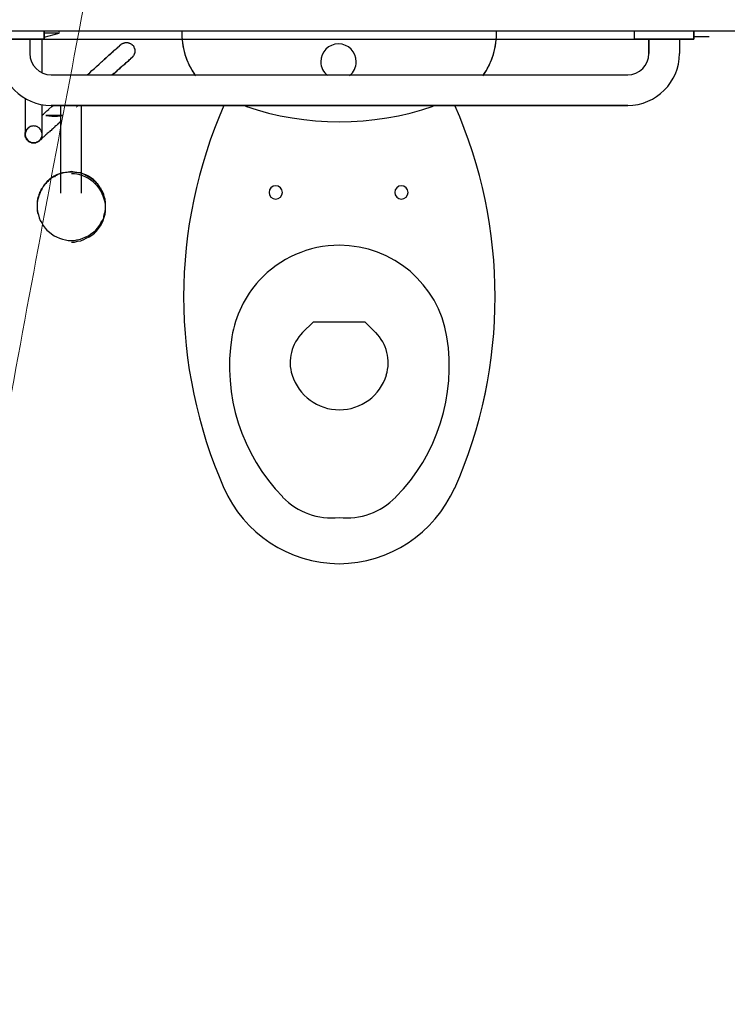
# Model space of a CAD drawing. Header units: millimetres. Extents: x 15 to 133, y 12 to 160.
# Tile 25 of 92: x 38.213 to 39.046, y 48.907 to 50.067. Entities that reach past the tile are written whole.
import ezdxf

# ---------------------------------------------------------------- set-up
doc = ezdxf.new("R2010")
doc.units = ezdxf.units.MM
doc.header["$MEASUREMENT"] = 0
doc.layers.add('Eletroduto - Marco Polo', color=6, linetype='Continuous', lineweight=9)
doc.layers.add('Layout - Marco Polo', color=252, linetype='Continuous', lineweight=25)
doc.layers.add('Parede - Marco Polo', color=7, linetype='Continuous')

msp = doc.modelspace()

# ---------------------------------------------------------------- linework, layer by layer
at = {"layer": 'Eletroduto - Marco Polo', "linetype": 'Continuous'}
msp.add_spline([(40.6051, 60.4037), (40.3302, 59.2604), (40.0734, 58.1819), (39.8341, 57.1663), (39.6119, 56.2116), (39.4061, 55.316), (39.2161, 54.4773), (39.0414, 53.6937), (38.8813, 52.9632), (38.7353, 52.2838), (38.6027, 51.6536), (38.4831, 51.0706), (38.3758, 50.5328), (38.2801, 50.0383), (38.1957, 49.5851), (38.1217, 49.1713), (38.0578, 48.7948), (38.0032, 48.4538), (37.9574, 48.1463), (37.9198, 47.8703), (37.8899, 47.6238), (37.8669, 47.4048), (37.8505, 47.2115), (37.8398, 47.0419), (37.8345, 46.8939), (37.8338, 46.7657), (37.8372, 46.6553), (37.8442, 46.5606), (37.8541, 46.4798), (37.8663, 46.4109), (37.8802, 46.3519)], degree=3, dxfattribs=at)
at = {"layer": 'Layout - Marco Polo'}
for p, q in [((38.1721, 50.0437), (39.0071, 50.0437)), ((38.2421, 50.0437), (38.1721, 50.0437)), ((38.2251, 50.0437), (38.2251, 50.0267)), ((38.2421, 50.0437), (38.2251, 50.0437)), ((38.2251, 50.0437), (38.2251, 50.0267)), ((38.2396, 50.0087), (38.2396, 50.0437)), ((38.2421, 50.0537), (38.2421, 50.0437)), ((38.2421, 50.0437), (38.2421, 50.0537)), ((38.2421, 50.0462), (38.2596, 50.0507)), ((38.2581, 50.0507), (38.2426, 50.0507)), ((38.2596, 50.0507), (38.2596, 50.0537)), ((38.9371, 50.0437), (38.9371, 50.0537)), ((38.9371, 50.0437), (38.9371, 50.0537)), ((38.9541, 50.0437), (38.9371, 50.0437)), ((39.0071, 50.0437), (38.9371, 50.0437)), ((38.9541, 50.0267), (38.9541, 50.0437)), ((38.9541, 50.0437), (38.9541, 50.0267)), ((38.9901, 50.0437), (38.9901, 50.0267)), ((39.0071, 50.0437), (38.9901, 50.0437)), ((38.9901, 50.0437), (38.9901, 50.0267)), ((39.0071, 50.0537), (39.0071, 50.0437)), ((39.0071, 50.0437), (39.0071, 50.0537)), ((39.0071, 50.0467), (39.0251, 50.0467)), ((38.2501, 50.0017), (38.9291, 50.0017)), ((38.2501, 50.0017), (38.9291, 50.0017)), ((38.3241, 50.0032), (38.3221, 50.0017)), ((38.2196, 49.9737), (38.2196, 49.9432)), ((38.2396, 49.9432), (38.2396, 49.9667)), ((38.9291, 49.9657), (38.2501, 49.9657)), ((38.2501, 49.9657), (38.9291, 49.9657)), ((38.2611, 49.9622), (38.2611, 49.8622)), ((38.2806, 49.9637), (38.2801, 49.9637)), ((38.2861, 49.8622), (38.2861, 49.9612)), ((38.2336, 49.8437), (38.2336, 49.8417)), ((38.3141, 49.8417), (38.3141, 49.8437)), ((38.5586, 49.7102), (38.5461, 49.6982)), ((38.6201, 49.7102), (38.5586, 49.7102)), ((38.6326, 49.6977), (38.6201, 49.7102))]:
    msp.add_line(p, q, dxfattribs=at)
for points in [[(38.3106, 50.0177), (38.3126, 50.0197), (38.3146, 50.0212), (38.3166, 50.0232), (38.3181, 50.0247), (38.3196, 50.0262), (38.3211, 50.0277), (38.3226, 50.0287), (38.3241, 50.0302), (38.3251, 50.0312), (38.3266, 50.0322), (38.3276, 50.0332), (38.3286, 50.0337), (38.3291, 50.0347), (38.3301, 50.0352), (38.3306, 50.0357), (38.3311, 50.0362), (38.3316, 50.0367), (38.3321, 50.0372), (38.3321, 50.0372), (38.3321, 50.0372), (38.3321, 50.0372)], [(38.3321, 50.0372), (38.3321, 50.0372), (38.3321, 50.0372), (38.3316, 50.0367), (38.3311, 50.0362), (38.3306, 50.0362), (38.3301, 50.0352), (38.3296, 50.0347), (38.3286, 50.0342), (38.3276, 50.0332), (38.3266, 50.0322), (38.3256, 50.0312), (38.3241, 50.0302), (38.3231, 50.0287), (38.3216, 50.0277), (38.3201, 50.0262), (38.3181, 50.0247), (38.3166, 50.0232), (38.3151, 50.0217), (38.3131, 50.0202), (38.3111, 50.0182), (38.3106, 50.0177)], [(38.3321, 50.0372), (38.3326, 50.0377), (38.3326, 50.0377), (38.3331, 50.0382), (38.3336, 50.0382), (38.3336, 50.0382), (38.3341, 50.0387), (38.3346, 50.0387), (38.3346, 50.0387), (38.3351, 50.0392), (38.3356, 50.0392), (38.3361, 50.0392), (38.3361, 50.0392), (38.3366, 50.0397), (38.3371, 50.0397), (38.3376, 50.0397), (38.3381, 50.0397), (38.3381, 50.0397), (38.3386, 50.0397), (38.3391, 50.0397), (38.3396, 50.0397), (38.3401, 50.0397), (38.3401, 50.0397), (38.3406, 50.0397), (38.3411, 50.0397), (38.3416, 50.0392), (38.3421, 50.0392), (38.3421, 50.0392), (38.3426, 50.0392), (38.3431, 50.0387), (38.3431, 50.0387), (38.3436, 50.0387), (38.3441, 50.0382), (38.3441, 50.0382), (38.3446, 50.0377), (38.3451, 50.0377), (38.3451, 50.0372), (38.3456, 50.0372), (38.3461, 50.0367), (38.3461, 50.0367), (38.3466, 50.0362), (38.3466, 50.0362), (38.3471, 50.0357), (38.3471, 50.0352), (38.3476, 50.0352), (38.3476, 50.0347), (38.3476, 50.0342), (38.3481, 50.0337), (38.3481, 50.0337), (38.3481, 50.0332), (38.3481, 50.0327), (38.3486, 50.0322), (38.3486, 50.0322), (38.3486, 50.0317), (38.3486, 50.0312), (38.3486, 50.0307), (38.3486, 50.0302), (38.3486, 50.0302), (38.3486, 50.0297), (38.3486, 50.0292), (38.3486, 50.0287), (38.3486, 50.0282), (38.3486, 50.0282), (38.3486, 50.0277), (38.3486, 50.0272), (38.3481, 50.0267), (38.3481, 50.0267), (38.3481, 50.0262), (38.3481, 50.0257), (38.3476, 50.0252), (38.3476, 50.0252), (38.3476, 50.0247), (38.3471, 50.0242), (38.3471, 50.0242), (38.3466, 50.0237), (38.3466, 50.0232), (38.3461, 50.0232), (38.3461, 50.0227), (38.3456, 50.0227), (38.3456, 50.0222)], [(38.3241, 50.0032), (38.3261, 50.0047), (38.3281, 50.0067), (38.3296, 50.0082), (38.3316, 50.0097), (38.3331, 50.0112), (38.3346, 50.0127), (38.3361, 50.0137), (38.3376, 50.0152), (38.3386, 50.0162), (38.3396, 50.0172), (38.3411, 50.0182), (38.3421, 50.0192), (38.3426, 50.0197), (38.3436, 50.0202), (38.3441, 50.0212), (38.3446, 50.0217), (38.3451, 50.0217), (38.3451, 50.0222), (38.3456, 50.0222), (38.3456, 50.0222), (38.3456, 50.0222)], [(38.3456, 50.0222), (38.3456, 50.0222), (38.3451, 50.0222), (38.3451, 50.0217), (38.3446, 50.0217), (38.3441, 50.0212), (38.3436, 50.0207), (38.3431, 50.0197), (38.3421, 50.0192), (38.3411, 50.0182), (38.3401, 50.0172), (38.3391, 50.0162), (38.3376, 50.0152), (38.3366, 50.0142), (38.3351, 50.0127), (38.3331, 50.0112), (38.3316, 50.0102), (38.3301, 50.0082), (38.3281, 50.0067), (38.3266, 50.0052), (38.3246, 50.0032)], [(38.2396, 50.0042), (38.2396, 50.0057), (38.2396, 50.0072), (38.2396, 50.0087)], [(38.2926, 50.0017), (38.2956, 50.0042), (38.2981, 50.0067), (38.3011, 50.0092), (38.3036, 50.0117), (38.3066, 50.0142), (38.3096, 50.0172), (38.3106, 50.0177)], [(38.2476, 49.9612), (38.2511, 49.9642), (38.2526, 49.9657)], [(38.2611, 49.9657), (38.2611, 49.9652), (38.2611, 49.9642), (38.2611, 49.9632), (38.2611, 49.9622), (38.2611, 49.9617)], [(38.2811, 49.9642), (38.2806, 49.9642), (38.2806, 49.9642)], [(38.2861, 49.9617), (38.2861, 49.9627), (38.2861, 49.9637), (38.2861, 49.9647), (38.2861, 49.9652)], [(38.2401, 49.9547), (38.2411, 49.9552), (38.2421, 49.9562), (38.2431, 49.9572), (38.2441, 49.9582), (38.2451, 49.9592), (38.2461, 49.9602), (38.2476, 49.9607), (38.2476, 49.9612)], [(38.2641, 49.9537), (38.2576, 49.9537), (38.2556, 49.9537), (38.2551, 49.9537), (38.2551, 49.9537), (38.2546, 49.9537), (38.2546, 49.9537), (38.2546, 49.9537), (38.2546, 49.9537), (38.2546, 49.9537), (38.2546, 49.9537), (38.2546, 49.9537), (38.2546, 49.9537), (38.2546, 49.9537), (38.2546, 49.9537), (38.2546, 49.9537), (38.2541, 49.9537), (38.2541, 49.9537), (38.2541, 49.9537), (38.2541, 49.9537), (38.2541, 49.9537), (38.2541, 49.9537), (38.2541, 49.9537), (38.2541, 49.9537), (38.2541, 49.9537), (38.2541, 49.9537), (38.2541, 49.9537), (38.2541, 49.9537), (38.2541, 49.9537), (38.2541, 49.9537), (38.2536, 49.9537), (38.2536, 49.9537), (38.2536, 49.9537), (38.2531, 49.9537), (38.2526, 49.9537), (38.2511, 49.9537), (38.2441, 49.9537), (38.2511, 49.9532), (38.2526, 49.9532), (38.2531, 49.9532), (38.2536, 49.9532), (38.2536, 49.9532), (38.2536, 49.9532), (38.2541, 49.9532), (38.2541, 49.9532), (38.2541, 49.9532), (38.2541, 49.9532), (38.2541, 49.9532), (38.2541, 49.9532), (38.2541, 49.9532), (38.2541, 49.9532), (38.2541, 49.9532), (38.2541, 49.9532), (38.2541, 49.9532), (38.2541, 49.9532), (38.2541, 49.9532), (38.2541, 49.9532), (38.2546, 49.9532), (38.2546, 49.9532), (38.2546, 49.9532), (38.2546, 49.9532), (38.2546, 49.9532), (38.2546, 49.9532), (38.2546, 49.9532), (38.2546, 49.9532), (38.2546, 49.9532), (38.2546, 49.9532), (38.2546, 49.9532), (38.2551, 49.9532), (38.2551, 49.9532), (38.2556, 49.9532), (38.2576, 49.9532), (38.2641, 49.9537)], [(38.2641, 49.9537), (38.2576, 49.9537), (38.2556, 49.9537), (38.2551, 49.9537), (38.2551, 49.9537), (38.2546, 49.9537), (38.2546, 49.9537), (38.2546, 49.9537), (38.2546, 49.9537), (38.2546, 49.9537), (38.2546, 49.9537), (38.2546, 49.9537), (38.2546, 49.9537), (38.2546, 49.9537), (38.2546, 49.9537), (38.2546, 49.9537), (38.2541, 49.9537), (38.2541, 49.9537), (38.2541, 49.9537), (38.2541, 49.9537), (38.2541, 49.9537), (38.2541, 49.9537), (38.2541, 49.9537), (38.2541, 49.9537), (38.2541, 49.9537), (38.2541, 49.9537), (38.2541, 49.9537), (38.2541, 49.9537), (38.2541, 49.9537), (38.2541, 49.9537), (38.2536, 49.9537), (38.2536, 49.9537), (38.2536, 49.9537), (38.2531, 49.9537), (38.2526, 49.9537), (38.2511, 49.9537), (38.2441, 49.9537), (38.2511, 49.9532), (38.2526, 49.9532), (38.2531, 49.9532), (38.2536, 49.9532), (38.2536, 49.9532), (38.2536, 49.9532), (38.2541, 49.9532), (38.2541, 49.9532), (38.2541, 49.9532), (38.2541, 49.9532), (38.2541, 49.9532), (38.2541, 49.9532), (38.2541, 49.9532), (38.2541, 49.9532), (38.2541, 49.9532), (38.2541, 49.9532), (38.2541, 49.9532), (38.2541, 49.9532), (38.2541, 49.9532), (38.2541, 49.9532), (38.2546, 49.9532), (38.2546, 49.9532), (38.2546, 49.9532), (38.2546, 49.9532), (38.2546, 49.9532), (38.2546, 49.9532), (38.2546, 49.9532), (38.2546, 49.9532), (38.2546, 49.9532), (38.2546, 49.9532), (38.2546, 49.9532), (38.2551, 49.9532), (38.2551, 49.9532), (38.2556, 49.9532), (38.2576, 49.9532), (38.2641, 49.9537)], [(38.2641, 49.9537), (38.2576, 49.9537), (38.2556, 49.9537), (38.2551, 49.9537), (38.2551, 49.9537), (38.2546, 49.9537), (38.2546, 49.9537), (38.2546, 49.9537), (38.2546, 49.9537), (38.2546, 49.9537), (38.2546, 49.9537), (38.2546, 49.9537), (38.2546, 49.9537), (38.2546, 49.9537), (38.2546, 49.9537), (38.2546, 49.9537), (38.2541, 49.9537), (38.2541, 49.9537), (38.2541, 49.9537), (38.2541, 49.9537), (38.2541, 49.9537), (38.2541, 49.9537), (38.2541, 49.9537), (38.2541, 49.9537), (38.2541, 49.9537), (38.2541, 49.9537), (38.2541, 49.9537), (38.2541, 49.9537), (38.2541, 49.9537), (38.2541, 49.9537), (38.2536, 49.9537), (38.2536, 49.9537), (38.2536, 49.9537), (38.2531, 49.9537), (38.2526, 49.9537), (38.2511, 49.9537), (38.2441, 49.9537), (38.2511, 49.9532), (38.2526, 49.9532), (38.2531, 49.9532), (38.2536, 49.9532), (38.2536, 49.9532), (38.2536, 49.9532), (38.2541, 49.9532), (38.2541, 49.9532), (38.2541, 49.9532), (38.2541, 49.9532), (38.2541, 49.9532), (38.2541, 49.9532), (38.2541, 49.9532), (38.2541, 49.9532), (38.2541, 49.9532), (38.2541, 49.9532), (38.2541, 49.9532), (38.2541, 49.9532), (38.2541, 49.9532), (38.2541, 49.9532), (38.2546, 49.9532), (38.2546, 49.9532), (38.2546, 49.9532), (38.2546, 49.9532), (38.2546, 49.9532), (38.2546, 49.9532), (38.2546, 49.9532), (38.2546, 49.9532), (38.2546, 49.9532), (38.2546, 49.9532), (38.2546, 49.9532), (38.2551, 49.9532), (38.2551, 49.9532), (38.2556, 49.9532), (38.2576, 49.9532), (38.2641, 49.9537)], [(38.2641, 49.9537), (38.2576, 49.9537), (38.2556, 49.9537), (38.2551, 49.9537), (38.2551, 49.9537), (38.2546, 49.9537), (38.2546, 49.9537), (38.2546, 49.9537), (38.2546, 49.9537), (38.2546, 49.9537), (38.2546, 49.9537), (38.2546, 49.9537), (38.2546, 49.9537), (38.2546, 49.9537), (38.2546, 49.9537), (38.2546, 49.9537), (38.2541, 49.9537), (38.2541, 49.9537), (38.2541, 49.9537), (38.2541, 49.9537), (38.2541, 49.9537), (38.2541, 49.9537), (38.2541, 49.9537), (38.2541, 49.9537), (38.2541, 49.9537), (38.2541, 49.9537), (38.2541, 49.9537), (38.2541, 49.9537), (38.2541, 49.9537), (38.2541, 49.9537), (38.2536, 49.9537), (38.2536, 49.9537), (38.2536, 49.9537), (38.2531, 49.9537), (38.2526, 49.9537), (38.2511, 49.9537), (38.2441, 49.9537), (38.2511, 49.9532), (38.2526, 49.9532), (38.2531, 49.9532), (38.2536, 49.9532), (38.2536, 49.9532), (38.2536, 49.9532), (38.2541, 49.9532), (38.2541, 49.9532), (38.2541, 49.9532), (38.2541, 49.9532), (38.2541, 49.9532), (38.2541, 49.9532), (38.2541, 49.9532), (38.2541, 49.9532), (38.2541, 49.9532), (38.2541, 49.9532), (38.2541, 49.9532), (38.2541, 49.9532), (38.2541, 49.9532), (38.2541, 49.9532), (38.2546, 49.9532), (38.2546, 49.9532), (38.2546, 49.9532), (38.2546, 49.9532), (38.2546, 49.9532), (38.2546, 49.9532), (38.2546, 49.9532), (38.2546, 49.9532), (38.2546, 49.9532), (38.2546, 49.9532), (38.2546, 49.9532), (38.2551, 49.9532), (38.2551, 49.9532), (38.2556, 49.9532), (38.2576, 49.9532), (38.2641, 49.9537)], [(38.2641, 49.9537), (38.2576, 49.9537), (38.2556, 49.9537), (38.2551, 49.9537), (38.2551, 49.9537), (38.2546, 49.9537), (38.2546, 49.9537), (38.2546, 49.9537), (38.2546, 49.9537), (38.2546, 49.9537), (38.2546, 49.9537), (38.2546, 49.9537), (38.2546, 49.9537), (38.2546, 49.9537), (38.2546, 49.9537), (38.2546, 49.9537), (38.2541, 49.9537), (38.2541, 49.9537), (38.2541, 49.9537), (38.2541, 49.9537), (38.2541, 49.9537), (38.2541, 49.9537), (38.2541, 49.9537), (38.2541, 49.9537), (38.2541, 49.9537), (38.2541, 49.9537), (38.2541, 49.9537), (38.2541, 49.9537), (38.2541, 49.9537), (38.2541, 49.9537), (38.2536, 49.9537), (38.2536, 49.9537), (38.2536, 49.9537), (38.2531, 49.9537), (38.2526, 49.9537), (38.2511, 49.9537), (38.2441, 49.9537), (38.2511, 49.9532), (38.2526, 49.9532), (38.2531, 49.9532), (38.2536, 49.9532), (38.2536, 49.9532), (38.2536, 49.9532), (38.2541, 49.9532), (38.2541, 49.9532), (38.2541, 49.9532), (38.2541, 49.9532), (38.2541, 49.9532), (38.2541, 49.9532), (38.2541, 49.9532), (38.2541, 49.9532), (38.2541, 49.9532), (38.2541, 49.9532), (38.2541, 49.9532), (38.2541, 49.9532), (38.2541, 49.9532), (38.2541, 49.9532), (38.2546, 49.9532), (38.2546, 49.9532), (38.2546, 49.9532), (38.2546, 49.9532), (38.2546, 49.9532), (38.2546, 49.9532), (38.2546, 49.9532), (38.2546, 49.9532), (38.2546, 49.9532), (38.2546, 49.9532), (38.2546, 49.9532), (38.2551, 49.9532), (38.2551, 49.9532), (38.2556, 49.9532), (38.2576, 49.9532), (38.2641, 49.9537)], [(38.2641, 49.9537), (38.2576, 49.9537), (38.2556, 49.9537), (38.2551, 49.9537), (38.2551, 49.9537), (38.2546, 49.9537), (38.2546, 49.9537), (38.2546, 49.9537), (38.2546, 49.9537), (38.2546, 49.9537), (38.2546, 49.9537), (38.2546, 49.9537), (38.2546, 49.9537), (38.2546, 49.9537), (38.2546, 49.9537), (38.2546, 49.9537), (38.2541, 49.9537), (38.2541, 49.9537), (38.2541, 49.9537), (38.2541, 49.9537), (38.2541, 49.9537), (38.2541, 49.9537), (38.2541, 49.9537), (38.2541, 49.9537), (38.2541, 49.9537), (38.2541, 49.9537), (38.2541, 49.9537), (38.2541, 49.9537), (38.2541, 49.9537), (38.2541, 49.9537), (38.2536, 49.9537), (38.2536, 49.9537), (38.2536, 49.9537), (38.2531, 49.9537), (38.2526, 49.9537), (38.2511, 49.9537), (38.2441, 49.9537), (38.2511, 49.9532), (38.2526, 49.9532), (38.2531, 49.9532), (38.2536, 49.9532), (38.2536, 49.9532), (38.2536, 49.9532), (38.2541, 49.9532), (38.2541, 49.9532), (38.2541, 49.9532), (38.2541, 49.9532), (38.2541, 49.9532), (38.2541, 49.9532), (38.2541, 49.9532), (38.2541, 49.9532), (38.2541, 49.9532), (38.2541, 49.9532), (38.2541, 49.9532), (38.2541, 49.9532), (38.2541, 49.9532), (38.2541, 49.9532), (38.2546, 49.9532), (38.2546, 49.9532), (38.2546, 49.9532), (38.2546, 49.9532), (38.2546, 49.9532), (38.2546, 49.9532), (38.2546, 49.9532), (38.2546, 49.9532), (38.2546, 49.9532), (38.2546, 49.9532), (38.2546, 49.9532), (38.2551, 49.9532), (38.2551, 49.9532), (38.2556, 49.9532), (38.2576, 49.9532), (38.2641, 49.9537)], [(38.2641, 49.9537), (38.2576, 49.9537), (38.2556, 49.9537), (38.2551, 49.9537), (38.2551, 49.9537), (38.2546, 49.9537), (38.2546, 49.9537), (38.2546, 49.9537), (38.2546, 49.9537), (38.2546, 49.9537), (38.2546, 49.9537), (38.2546, 49.9537), (38.2546, 49.9537), (38.2546, 49.9537), (38.2546, 49.9537), (38.2546, 49.9537), (38.2541, 49.9537), (38.2541, 49.9537), (38.2541, 49.9537), (38.2541, 49.9537), (38.2541, 49.9537), (38.2541, 49.9537), (38.2541, 49.9537), (38.2541, 49.9537), (38.2541, 49.9537), (38.2541, 49.9537), (38.2541, 49.9537), (38.2541, 49.9537), (38.2541, 49.9537), (38.2541, 49.9537), (38.2536, 49.9537), (38.2536, 49.9537), (38.2536, 49.9537), (38.2531, 49.9537), (38.2526, 49.9537), (38.2511, 49.9537), (38.2441, 49.9537), (38.2511, 49.9532), (38.2526, 49.9532), (38.2531, 49.9532), (38.2536, 49.9532), (38.2536, 49.9532), (38.2536, 49.9532), (38.2541, 49.9532), (38.2541, 49.9532), (38.2541, 49.9532), (38.2541, 49.9532), (38.2541, 49.9532), (38.2541, 49.9532), (38.2541, 49.9532), (38.2541, 49.9532), (38.2541, 49.9532), (38.2541, 49.9532), (38.2541, 49.9532), (38.2541, 49.9532), (38.2541, 49.9532), (38.2541, 49.9532), (38.2546, 49.9532), (38.2546, 49.9532), (38.2546, 49.9532), (38.2546, 49.9532), (38.2546, 49.9532), (38.2546, 49.9532), (38.2546, 49.9532), (38.2546, 49.9532), (38.2546, 49.9532), (38.2546, 49.9532), (38.2546, 49.9532), (38.2551, 49.9532), (38.2551, 49.9532), (38.2556, 49.9532), (38.2576, 49.9532), (38.2641, 49.9537)], [(38.2196, 49.9432), (38.2196, 49.9422), (38.2196, 49.9407), (38.2196, 49.9397), (38.2196, 49.9387), (38.2196, 49.9377), (38.2196, 49.9372), (38.2196, 49.9362), (38.2196, 49.9352), (38.2196, 49.9347), (38.2196, 49.9342), (38.2196, 49.9337), (38.2196, 49.9332), (38.2196, 49.9327), (38.2196, 49.9322), (38.2196, 49.9317), (38.2196, 49.9317), (38.2196, 49.9317), (38.2196, 49.9317)], [(38.2396, 49.9317), (38.2396, 49.9322), (38.2396, 49.9332), (38.2391, 49.9342), (38.2391, 49.9347), (38.2386, 49.9357), (38.2381, 49.9367), (38.2376, 49.9372), (38.2371, 49.9377), (38.2366, 49.9387), (38.2361, 49.9392), (38.2351, 49.9397), (38.2346, 49.9402), (38.2336, 49.9407), (38.2331, 49.9407), (38.2321, 49.9412), (38.2311, 49.9412), (38.2306, 49.9412), (38.2296, 49.9417), (38.2286, 49.9412), (38.2281, 49.9412), (38.2271, 49.9412), (38.2261, 49.9407), (38.2251, 49.9407), (38.2246, 49.9402), (38.2236, 49.9397), (38.2231, 49.9392), (38.2226, 49.9387), (38.2221, 49.9377), (38.2216, 49.9372), (38.2211, 49.9367), (38.2206, 49.9357), (38.2201, 49.9347), (38.2201, 49.9342), (38.2196, 49.9332), (38.2196, 49.9322), (38.2196, 49.9317), (38.2196, 49.9307), (38.2196, 49.9297), (38.2201, 49.9287), (38.2201, 49.9282), (38.2206, 49.9272), (38.2211, 49.9267), (38.2216, 49.9257), (38.2221, 49.9252), (38.2226, 49.9242), (38.2231, 49.9237), (38.2236, 49.9232), (38.2246, 49.9227), (38.2251, 49.9222), (38.2261, 49.9222), (38.2271, 49.9217), (38.2281, 49.9217), (38.2286, 49.9217), (38.2296, 49.9217), (38.2306, 49.9217), (38.2311, 49.9217), (38.2321, 49.9217), (38.2331, 49.9222), (38.2336, 49.9222), (38.2346, 49.9227), (38.2351, 49.9232), (38.2361, 49.9237), (38.2366, 49.9242), (38.2371, 49.9252), (38.2376, 49.9257), (38.2381, 49.9267), (38.2386, 49.9272), (38.2391, 49.9282), (38.2391, 49.9287), (38.2396, 49.9297), (38.2396, 49.9307), (38.2396, 49.9317)], [(38.2396, 49.9317), (38.2396, 49.9322), (38.2396, 49.9332), (38.2391, 49.9342), (38.2391, 49.9347), (38.2386, 49.9357), (38.2381, 49.9367), (38.2376, 49.9372), (38.2371, 49.9377), (38.2366, 49.9387), (38.2361, 49.9392), (38.2351, 49.9397), (38.2346, 49.9402), (38.2336, 49.9407), (38.2331, 49.9407), (38.2321, 49.9412), (38.2311, 49.9412), (38.2306, 49.9412), (38.2296, 49.9417), (38.2286, 49.9412), (38.2281, 49.9412), (38.2271, 49.9412), (38.2261, 49.9407), (38.2251, 49.9407), (38.2246, 49.9402), (38.2236, 49.9397), (38.2231, 49.9392), (38.2226, 49.9387), (38.2221, 49.9377), (38.2216, 49.9372), (38.2211, 49.9367), (38.2206, 49.9357), (38.2201, 49.9347), (38.2201, 49.9342), (38.2196, 49.9332), (38.2196, 49.9322), (38.2196, 49.9317), (38.2196, 49.9307), (38.2196, 49.9297), (38.2201, 49.9287), (38.2201, 49.9282), (38.2206, 49.9272), (38.2211, 49.9267), (38.2216, 49.9257), (38.2221, 49.9252), (38.2226, 49.9242), (38.2231, 49.9237), (38.2236, 49.9232), (38.2246, 49.9227), (38.2251, 49.9222), (38.2261, 49.9222), (38.2271, 49.9217), (38.2281, 49.9217), (38.2286, 49.9217), (38.2296, 49.9217), (38.2306, 49.9217), (38.2311, 49.9217), (38.2321, 49.9217), (38.2331, 49.9222), (38.2336, 49.9222), (38.2346, 49.9227), (38.2351, 49.9232), (38.2361, 49.9237), (38.2366, 49.9242), (38.2371, 49.9252), (38.2376, 49.9257), (38.2381, 49.9267), (38.2386, 49.9272), (38.2391, 49.9282), (38.2391, 49.9287), (38.2396, 49.9297), (38.2396, 49.9307), (38.2396, 49.9317)], [(38.2396, 49.9317), (38.2396, 49.9322), (38.2396, 49.9332), (38.2391, 49.9342), (38.2391, 49.9347), (38.2386, 49.9357), (38.2381, 49.9367), (38.2376, 49.9372), (38.2371, 49.9377), (38.2366, 49.9387), (38.2361, 49.9392), (38.2351, 49.9397), (38.2346, 49.9402), (38.2336, 49.9407), (38.2331, 49.9407), (38.2321, 49.9412), (38.2311, 49.9412), (38.2306, 49.9412), (38.2296, 49.9417), (38.2286, 49.9412), (38.2281, 49.9412), (38.2271, 49.9412), (38.2261, 49.9407), (38.2251, 49.9407), (38.2246, 49.9402), (38.2236, 49.9397), (38.2231, 49.9392), (38.2226, 49.9387), (38.2221, 49.9377), (38.2216, 49.9372), (38.2211, 49.9367), (38.2206, 49.9357), (38.2201, 49.9347), (38.2201, 49.9342), (38.2196, 49.9332), (38.2196, 49.9322), (38.2196, 49.9317), (38.2196, 49.9307), (38.2196, 49.9297), (38.2201, 49.9287), (38.2201, 49.9282), (38.2206, 49.9272), (38.2211, 49.9267), (38.2216, 49.9257), (38.2221, 49.9252), (38.2226, 49.9242), (38.2231, 49.9237), (38.2236, 49.9232), (38.2246, 49.9227), (38.2251, 49.9222), (38.2261, 49.9222), (38.2271, 49.9217), (38.2281, 49.9217), (38.2286, 49.9217), (38.2296, 49.9217), (38.2306, 49.9217), (38.2311, 49.9217), (38.2321, 49.9217), (38.2331, 49.9222), (38.2336, 49.9222), (38.2346, 49.9227), (38.2351, 49.9232), (38.2361, 49.9237), (38.2366, 49.9242), (38.2371, 49.9252), (38.2376, 49.9257), (38.2381, 49.9267), (38.2386, 49.9272), (38.2391, 49.9282), (38.2391, 49.9287), (38.2396, 49.9297), (38.2396, 49.9307), (38.2396, 49.9317)], [(38.2396, 49.9317), (38.2396, 49.9322), (38.2396, 49.9332), (38.2391, 49.9342), (38.2391, 49.9347), (38.2386, 49.9357), (38.2381, 49.9367), (38.2376, 49.9372), (38.2371, 49.9377), (38.2366, 49.9387), (38.2361, 49.9392), (38.2351, 49.9397), (38.2346, 49.9402), (38.2336, 49.9407), (38.2331, 49.9407), (38.2321, 49.9412), (38.2311, 49.9412), (38.2306, 49.9412), (38.2296, 49.9417), (38.2286, 49.9412), (38.2281, 49.9412), (38.2271, 49.9412), (38.2261, 49.9407), (38.2251, 49.9407), (38.2246, 49.9402), (38.2236, 49.9397), (38.2231, 49.9392), (38.2226, 49.9387), (38.2221, 49.9377), (38.2216, 49.9372), (38.2211, 49.9367), (38.2206, 49.9357), (38.2201, 49.9347), (38.2201, 49.9342), (38.2196, 49.9332), (38.2196, 49.9322), (38.2196, 49.9317), (38.2196, 49.9307), (38.2196, 49.9297), (38.2201, 49.9287), (38.2201, 49.9282), (38.2206, 49.9272), (38.2211, 49.9267), (38.2216, 49.9257), (38.2221, 49.9252), (38.2226, 49.9242), (38.2231, 49.9237), (38.2236, 49.9232), (38.2246, 49.9227), (38.2251, 49.9222), (38.2261, 49.9222), (38.2271, 49.9217), (38.2281, 49.9217), (38.2286, 49.9217), (38.2296, 49.9217), (38.2306, 49.9217), (38.2311, 49.9217), (38.2321, 49.9217), (38.2331, 49.9222), (38.2336, 49.9222), (38.2346, 49.9227), (38.2351, 49.9232), (38.2361, 49.9237), (38.2366, 49.9242), (38.2371, 49.9252), (38.2376, 49.9257), (38.2381, 49.9267), (38.2386, 49.9272), (38.2391, 49.9282), (38.2391, 49.9287), (38.2396, 49.9297), (38.2396, 49.9307), (38.2396, 49.9317)], [(38.2396, 49.9317), (38.2396, 49.9322), (38.2396, 49.9332), (38.2391, 49.9342), (38.2391, 49.9347), (38.2386, 49.9357), (38.2381, 49.9367), (38.2376, 49.9372), (38.2371, 49.9377), (38.2366, 49.9387), (38.2361, 49.9392), (38.2351, 49.9397), (38.2346, 49.9402), (38.2336, 49.9407), (38.2331, 49.9407), (38.2321, 49.9412), (38.2311, 49.9412), (38.2306, 49.9412), (38.2296, 49.9417), (38.2286, 49.9412), (38.2281, 49.9412), (38.2271, 49.9412), (38.2261, 49.9407), (38.2251, 49.9407), (38.2246, 49.9402), (38.2236, 49.9397), (38.2231, 49.9392), (38.2226, 49.9387), (38.2221, 49.9377), (38.2216, 49.9372), (38.2211, 49.9367), (38.2206, 49.9357), (38.2201, 49.9347), (38.2201, 49.9342), (38.2196, 49.9332), (38.2196, 49.9322), (38.2196, 49.9317), (38.2196, 49.9307), (38.2196, 49.9297), (38.2201, 49.9287), (38.2201, 49.9282), (38.2206, 49.9272), (38.2211, 49.9267), (38.2216, 49.9257), (38.2221, 49.9252), (38.2226, 49.9242), (38.2231, 49.9237), (38.2236, 49.9232), (38.2246, 49.9227), (38.2251, 49.9222), (38.2261, 49.9222), (38.2271, 49.9217), (38.2281, 49.9217), (38.2286, 49.9217), (38.2296, 49.9217), (38.2306, 49.9217), (38.2311, 49.9217), (38.2321, 49.9217), (38.2331, 49.9222), (38.2336, 49.9222), (38.2346, 49.9227), (38.2351, 49.9232), (38.2361, 49.9237), (38.2366, 49.9242), (38.2371, 49.9252), (38.2376, 49.9257), (38.2381, 49.9267), (38.2386, 49.9272), (38.2391, 49.9282), (38.2391, 49.9287), (38.2396, 49.9297), (38.2396, 49.9307), (38.2396, 49.9317)], [(38.2396, 49.9317), (38.2396, 49.9322), (38.2396, 49.9332), (38.2391, 49.9342), (38.2391, 49.9347), (38.2386, 49.9357), (38.2381, 49.9367), (38.2376, 49.9372), (38.2371, 49.9377), (38.2366, 49.9387), (38.2361, 49.9392), (38.2351, 49.9397), (38.2346, 49.9402), (38.2336, 49.9407), (38.2331, 49.9407), (38.2321, 49.9412), (38.2311, 49.9412), (38.2306, 49.9412), (38.2296, 49.9417), (38.2286, 49.9412), (38.2281, 49.9412), (38.2271, 49.9412), (38.2261, 49.9407), (38.2251, 49.9407), (38.2246, 49.9402), (38.2236, 49.9397), (38.2231, 49.9392), (38.2226, 49.9387), (38.2221, 49.9377), (38.2216, 49.9372), (38.2211, 49.9367), (38.2206, 49.9357), (38.2201, 49.9347), (38.2201, 49.9342), (38.2196, 49.9332), (38.2196, 49.9322), (38.2196, 49.9317), (38.2196, 49.9307), (38.2196, 49.9297), (38.2201, 49.9287), (38.2201, 49.9282), (38.2206, 49.9272), (38.2211, 49.9267), (38.2216, 49.9257), (38.2221, 49.9252), (38.2226, 49.9242), (38.2231, 49.9237), (38.2236, 49.9232), (38.2246, 49.9227), (38.2251, 49.9222), (38.2261, 49.9222), (38.2271, 49.9217), (38.2281, 49.9217), (38.2286, 49.9217), (38.2296, 49.9217), (38.2306, 49.9217), (38.2311, 49.9217), (38.2321, 49.9217), (38.2331, 49.9222), (38.2336, 49.9222), (38.2346, 49.9227), (38.2351, 49.9232), (38.2361, 49.9237), (38.2366, 49.9242), (38.2371, 49.9252), (38.2376, 49.9257), (38.2381, 49.9267), (38.2386, 49.9272), (38.2391, 49.9282), (38.2391, 49.9287), (38.2396, 49.9297), (38.2396, 49.9307), (38.2396, 49.9317)], [(38.2396, 49.9317), (38.2396, 49.9322), (38.2396, 49.9332), (38.2391, 49.9342), (38.2391, 49.9347), (38.2386, 49.9357), (38.2381, 49.9367), (38.2376, 49.9372), (38.2371, 49.9377), (38.2366, 49.9387), (38.2361, 49.9392), (38.2351, 49.9397), (38.2346, 49.9402), (38.2336, 49.9407), (38.2331, 49.9407), (38.2321, 49.9412), (38.2311, 49.9412), (38.2306, 49.9412), (38.2296, 49.9417), (38.2286, 49.9412), (38.2281, 49.9412), (38.2271, 49.9412), (38.2261, 49.9407), (38.2251, 49.9407), (38.2246, 49.9402), (38.2236, 49.9397), (38.2231, 49.9392), (38.2226, 49.9387), (38.2221, 49.9377), (38.2216, 49.9372), (38.2211, 49.9367), (38.2206, 49.9357), (38.2201, 49.9347), (38.2201, 49.9342), (38.2196, 49.9332), (38.2196, 49.9322), (38.2196, 49.9317), (38.2196, 49.9307), (38.2196, 49.9297), (38.2201, 49.9287), (38.2201, 49.9282), (38.2206, 49.9272), (38.2211, 49.9267), (38.2216, 49.9257), (38.2221, 49.9252), (38.2226, 49.9242), (38.2231, 49.9237), (38.2236, 49.9232), (38.2246, 49.9227), (38.2251, 49.9222), (38.2261, 49.9222), (38.2271, 49.9217), (38.2281, 49.9217), (38.2286, 49.9217), (38.2296, 49.9217), (38.2306, 49.9217), (38.2311, 49.9217), (38.2321, 49.9217), (38.2331, 49.9222), (38.2336, 49.9222), (38.2346, 49.9227), (38.2351, 49.9232), (38.2361, 49.9237), (38.2366, 49.9242), (38.2371, 49.9252), (38.2376, 49.9257), (38.2381, 49.9267), (38.2386, 49.9272), (38.2391, 49.9282), (38.2391, 49.9287), (38.2396, 49.9297), (38.2396, 49.9307), (38.2396, 49.9317)], [(38.2396, 49.9317), (38.2396, 49.9322), (38.2396, 49.9332), (38.2391, 49.9342), (38.2391, 49.9347), (38.2386, 49.9357), (38.2381, 49.9367), (38.2376, 49.9372), (38.2371, 49.9377), (38.2366, 49.9387), (38.2361, 49.9392), (38.2351, 49.9397), (38.2346, 49.9402), (38.2336, 49.9407), (38.2331, 49.9407), (38.2321, 49.9412), (38.2311, 49.9412), (38.2306, 49.9412), (38.2296, 49.9417), (38.2286, 49.9412), (38.2281, 49.9412), (38.2271, 49.9412), (38.2261, 49.9407), (38.2251, 49.9407), (38.2246, 49.9402), (38.2236, 49.9397), (38.2231, 49.9392), (38.2226, 49.9387), (38.2221, 49.9377), (38.2216, 49.9372), (38.2211, 49.9367), (38.2206, 49.9357), (38.2201, 49.9347), (38.2201, 49.9342), (38.2196, 49.9332), (38.2196, 49.9322), (38.2196, 49.9317), (38.2196, 49.9307), (38.2196, 49.9297), (38.2201, 49.9287), (38.2201, 49.9282), (38.2206, 49.9272), (38.2211, 49.9267), (38.2216, 49.9257), (38.2221, 49.9252), (38.2226, 49.9242), (38.2231, 49.9237), (38.2236, 49.9232), (38.2246, 49.9227), (38.2251, 49.9222), (38.2261, 49.9222), (38.2271, 49.9217), (38.2281, 49.9217), (38.2286, 49.9217), (38.2296, 49.9217), (38.2306, 49.9217), (38.2311, 49.9217), (38.2321, 49.9217), (38.2331, 49.9222), (38.2336, 49.9222), (38.2346, 49.9227), (38.2351, 49.9232), (38.2361, 49.9237), (38.2366, 49.9242), (38.2371, 49.9252), (38.2376, 49.9257), (38.2381, 49.9267), (38.2386, 49.9272), (38.2391, 49.9282), (38.2391, 49.9287), (38.2396, 49.9297), (38.2396, 49.9307), (38.2396, 49.9317)], [(38.2361, 49.9242), (38.2361, 49.9237), (38.2356, 49.9237), (38.2351, 49.9232), (38.2351, 49.9232), (38.2346, 49.9227), (38.2341, 49.9227), (38.2341, 49.9222), (38.2336, 49.9222), (38.2331, 49.9222), (38.2331, 49.9222), (38.2326, 49.9217), (38.2321, 49.9217), (38.2316, 49.9217), (38.2311, 49.9217), (38.2311, 49.9217), (38.2306, 49.9217), (38.2301, 49.9217), (38.2296, 49.9217), (38.2291, 49.9217), (38.2291, 49.9217), (38.2286, 49.9217), (38.2281, 49.9217), (38.2276, 49.9217), (38.2276, 49.9217), (38.2271, 49.9217), (38.2266, 49.9217), (38.2261, 49.9222), (38.2256, 49.9222), (38.2256, 49.9222), (38.2251, 49.9227), (38.2246, 49.9227), (38.2246, 49.9227), (38.2241, 49.9232), (38.2236, 49.9232), (38.2236, 49.9237), (38.2231, 49.9237), (38.2231, 49.9242), (38.2226, 49.9242), (38.2221, 49.9247), (38.2221, 49.9252), (38.2216, 49.9252), (38.2216, 49.9257), (38.2211, 49.9257), (38.2211, 49.9262), (38.2211, 49.9267), (38.2206, 49.9267), (38.2206, 49.9272), (38.2201, 49.9277), (38.2201, 49.9282), (38.2201, 49.9287), (38.2201, 49.9287), (38.2196, 49.9292), (38.2196, 49.9297), (38.2196, 49.9302), (38.2196, 49.9302), (38.2196, 49.9307), (38.2196, 49.9312), (38.2196, 49.9317), (38.2196, 49.9322), (38.2196, 49.9322), (38.2196, 49.9327), (38.2196, 49.9332), (38.2196, 49.9337), (38.2201, 49.9342), (38.2201, 49.9342), (38.2201, 49.9347), (38.2201, 49.9352), (38.2206, 49.9357), (38.2206, 49.9357), (38.2206, 49.9362), (38.2211, 49.9367), (38.2211, 49.9367), (38.2216, 49.9372), (38.2216, 49.9377), (38.2221, 49.9377), (38.2221, 49.9382), (38.2226, 49.9382), (38.2226, 49.9387), (38.2231, 49.9387)], [(38.2231, 49.9387), (38.2231, 49.9387), (38.2231, 49.9392), (38.2231, 49.9392), (38.2231, 49.9392), (38.2236, 49.9392), (38.2236, 49.9397), (38.2241, 49.9397), (38.2241, 49.9402)], [(38.2611, 49.9462), (38.2596, 49.9452), (38.2591, 49.9442), (38.2576, 49.9432), (38.2566, 49.9422), (38.2556, 49.9417), (38.2546, 49.9407), (38.2541, 49.9397), (38.2531, 49.9387), (38.2521, 49.9382), (38.2511, 49.9372), (38.2501, 49.9362), (38.2491, 49.9357), (38.2481, 49.9347), (38.2476, 49.9342), (38.2466, 49.9332), (38.2456, 49.9327), (38.2451, 49.9317), (38.2441, 49.9312), (38.2436, 49.9307), (38.2426, 49.9297), (38.2421, 49.9292), (38.2416, 49.9287), (38.2411, 49.9282), (38.2401, 49.9277), (38.2396, 49.9272), (38.2391, 49.9267), (38.2391, 49.9262), (38.2386, 49.9257), (38.2381, 49.9257), (38.2376, 49.9252), (38.2376, 49.9247), (38.2371, 49.9247), (38.2371, 49.9247), (38.2366, 49.9242), (38.2366, 49.9242), (38.2366, 49.9242), (38.2361, 49.9242), (38.2361, 49.9242)], [(38.2396, 49.9317), (38.2396, 49.9317), (38.2396, 49.9317), (38.2396, 49.9317), (38.2396, 49.9322), (38.2396, 49.9327), (38.2396, 49.9332), (38.2396, 49.9337), (38.2396, 49.9342), (38.2396, 49.9347), (38.2396, 49.9352), (38.2396, 49.9362), (38.2396, 49.9372), (38.2396, 49.9377), (38.2396, 49.9387), (38.2396, 49.9397), (38.2396, 49.9407), (38.2396, 49.9422), (38.2396, 49.9432), (38.2396, 49.9432)], [(38.3141, 49.8472), (38.3141, 49.8507), (38.3136, 49.8542), (38.3126, 49.8577), (38.3121, 49.8612), (38.3106, 49.8642), (38.3086, 49.8672), (38.3071, 49.8702), (38.3046, 49.8732), (38.3026, 49.8757), (38.3001, 49.8782), (38.2971, 49.8802), (38.2941, 49.8822), (38.2911, 49.8837), (38.2876, 49.8852), (38.2846, 49.8862), (38.2806, 49.8867), (38.2776, 49.8872), (38.2741, 49.8877), (38.2701, 49.8872), (38.2671, 49.8867), (38.2636, 49.8862), (38.2601, 49.8852), (38.2566, 49.8837), (38.2536, 49.8822), (38.2506, 49.8802), (38.2481, 49.8782), (38.2451, 49.8757), (38.2431, 49.8732), (38.2406, 49.8702), (38.2391, 49.8672), (38.2371, 49.8642), (38.2361, 49.8612), (38.2351, 49.8577), (38.2341, 49.8542), (38.2336, 49.8507), (38.2336, 49.8472), (38.2336, 49.8437), (38.2341, 49.8402), (38.2351, 49.8367), (38.2361, 49.8332), (38.2371, 49.8302), (38.2391, 49.8272), (38.2406, 49.8242), (38.2431, 49.8212), (38.2451, 49.8187), (38.2481, 49.8162), (38.2506, 49.8142), (38.2536, 49.8122), (38.2566, 49.8107), (38.2601, 49.8092), (38.2636, 49.8082), (38.2671, 49.8072), (38.2701, 49.8067), (38.2741, 49.8067), (38.2776, 49.8067), (38.2806, 49.8072), (38.2846, 49.8082), (38.2876, 49.8092), (38.2911, 49.8107), (38.2941, 49.8122), (38.2971, 49.8142), (38.3001, 49.8162), (38.3026, 49.8187), (38.3046, 49.8212), (38.3071, 49.8242), (38.3086, 49.8272), (38.3106, 49.8302), (38.3121, 49.8332), (38.3126, 49.8367), (38.3136, 49.8402), (38.3141, 49.8437), (38.3141, 49.8472)], [(38.3141, 49.8472), (38.3141, 49.8507), (38.3136, 49.8542), (38.3126, 49.8577), (38.3121, 49.8612), (38.3106, 49.8642), (38.3086, 49.8672), (38.3071, 49.8702), (38.3046, 49.8732), (38.3026, 49.8757), (38.3001, 49.8782), (38.2971, 49.8802), (38.2941, 49.8822), (38.2911, 49.8837), (38.2876, 49.8852), (38.2846, 49.8862), (38.2806, 49.8867), (38.2776, 49.8872), (38.2741, 49.8877), (38.2701, 49.8872), (38.2671, 49.8867), (38.2636, 49.8862), (38.2601, 49.8852), (38.2566, 49.8837), (38.2536, 49.8822), (38.2506, 49.8802), (38.2481, 49.8782), (38.2451, 49.8757), (38.2431, 49.8732), (38.2406, 49.8702), (38.2391, 49.8672), (38.2371, 49.8642), (38.2361, 49.8612), (38.2351, 49.8577), (38.2341, 49.8542), (38.2336, 49.8507), (38.2336, 49.8472), (38.2336, 49.8437), (38.2341, 49.8402), (38.2351, 49.8367), (38.2361, 49.8332), (38.2371, 49.8302), (38.2391, 49.8272), (38.2406, 49.8242), (38.2431, 49.8212), (38.2451, 49.8187), (38.2481, 49.8162), (38.2506, 49.8142), (38.2536, 49.8122), (38.2566, 49.8107), (38.2601, 49.8092), (38.2636, 49.8082), (38.2671, 49.8072), (38.2701, 49.8067), (38.2741, 49.8067), (38.2776, 49.8067), (38.2806, 49.8072), (38.2846, 49.8082), (38.2876, 49.8092), (38.2911, 49.8107), (38.2941, 49.8122), (38.2971, 49.8142), (38.3001, 49.8162), (38.3026, 49.8187), (38.3046, 49.8212), (38.3071, 49.8242), (38.3086, 49.8272), (38.3106, 49.8302), (38.3121, 49.8332), (38.3126, 49.8367), (38.3136, 49.8402), (38.3141, 49.8437), (38.3141, 49.8472)], [(38.3141, 49.8472), (38.3141, 49.8507), (38.3136, 49.8542), (38.3126, 49.8577), (38.3121, 49.8612), (38.3106, 49.8642), (38.3086, 49.8672), (38.3071, 49.8702), (38.3046, 49.8732), (38.3026, 49.8757), (38.3001, 49.8782), (38.2971, 49.8802), (38.2941, 49.8822), (38.2911, 49.8837), (38.2876, 49.8852), (38.2846, 49.8862), (38.2806, 49.8867), (38.2776, 49.8872), (38.2741, 49.8877), (38.2701, 49.8872), (38.2671, 49.8867), (38.2636, 49.8862), (38.2601, 49.8852), (38.2566, 49.8837), (38.2536, 49.8822), (38.2506, 49.8802), (38.2481, 49.8782), (38.2451, 49.8757), (38.2431, 49.8732), (38.2406, 49.8702), (38.2391, 49.8672), (38.2371, 49.8642), (38.2361, 49.8612), (38.2351, 49.8577), (38.2341, 49.8542), (38.2336, 49.8507), (38.2336, 49.8472), (38.2336, 49.8437), (38.2341, 49.8402), (38.2351, 49.8367), (38.2361, 49.8332), (38.2371, 49.8302), (38.2391, 49.8272), (38.2406, 49.8242), (38.2431, 49.8212), (38.2451, 49.8187), (38.2481, 49.8162), (38.2506, 49.8142), (38.2536, 49.8122), (38.2566, 49.8107), (38.2601, 49.8092), (38.2636, 49.8082), (38.2671, 49.8072), (38.2701, 49.8067), (38.2741, 49.8067), (38.2776, 49.8067), (38.2806, 49.8072), (38.2846, 49.8082), (38.2876, 49.8092), (38.2911, 49.8107), (38.2941, 49.8122), (38.2971, 49.8142), (38.3001, 49.8162), (38.3026, 49.8187), (38.3046, 49.8212), (38.3071, 49.8242), (38.3086, 49.8272), (38.3106, 49.8302), (38.3121, 49.8332), (38.3126, 49.8367), (38.3136, 49.8402), (38.3141, 49.8437), (38.3141, 49.8472)], [(38.3141, 49.8472), (38.3141, 49.8507), (38.3136, 49.8542), (38.3126, 49.8577), (38.3121, 49.8612), (38.3106, 49.8642), (38.3086, 49.8672), (38.3071, 49.8702), (38.3046, 49.8732), (38.3026, 49.8757), (38.3001, 49.8782), (38.2971, 49.8802), (38.2941, 49.8822), (38.2911, 49.8837), (38.2876, 49.8852), (38.2846, 49.8862), (38.2806, 49.8867), (38.2776, 49.8872), (38.2741, 49.8877), (38.2701, 49.8872), (38.2671, 49.8867), (38.2636, 49.8862), (38.2601, 49.8852), (38.2566, 49.8837), (38.2536, 49.8822), (38.2506, 49.8802), (38.2481, 49.8782), (38.2451, 49.8757), (38.2431, 49.8732), (38.2406, 49.8702), (38.2391, 49.8672), (38.2371, 49.8642), (38.2361, 49.8612), (38.2351, 49.8577), (38.2341, 49.8542), (38.2336, 49.8507), (38.2336, 49.8472), (38.2336, 49.8437), (38.2341, 49.8402), (38.2351, 49.8367), (38.2361, 49.8332), (38.2371, 49.8302), (38.2391, 49.8272), (38.2406, 49.8242), (38.2431, 49.8212), (38.2451, 49.8187), (38.2481, 49.8162), (38.2506, 49.8142), (38.2536, 49.8122), (38.2566, 49.8107), (38.2601, 49.8092), (38.2636, 49.8082), (38.2671, 49.8072), (38.2701, 49.8067), (38.2741, 49.8067), (38.2776, 49.8067), (38.2806, 49.8072), (38.2846, 49.8082), (38.2876, 49.8092), (38.2911, 49.8107), (38.2941, 49.8122), (38.2971, 49.8142), (38.3001, 49.8162), (38.3026, 49.8187), (38.3046, 49.8212), (38.3071, 49.8242), (38.3086, 49.8272), (38.3106, 49.8302), (38.3121, 49.8332), (38.3126, 49.8367), (38.3136, 49.8402), (38.3141, 49.8437), (38.3141, 49.8472)], [(38.2741, 49.8872), (38.2721, 49.8872), (38.2706, 49.8872), (38.2691, 49.8867), (38.2676, 49.8867), (38.2656, 49.8862), (38.2641, 49.8857), (38.2626, 49.8857), (38.2611, 49.8852), (38.2596, 49.8847), (38.2581, 49.8842), (38.2566, 49.8832), (38.2551, 49.8827), (38.2541, 49.8817), (38.2526, 49.8812), (38.2511, 49.8802), (38.2496, 49.8792), (38.2486, 49.8782), (38.2471, 49.8772), (38.2461, 49.8762), (38.2451, 49.8752), (38.2441, 49.8737), (38.2426, 49.8727), (38.2416, 49.8717), (38.2406, 49.8702), (38.2401, 49.8687), (38.2391, 49.8677), (38.2381, 49.8662), (38.2376, 49.8647), (38.2366, 49.8632), (38.2361, 49.8617), (38.2356, 49.8602), (38.2351, 49.8587), (38.2346, 49.8572), (38.2341, 49.8557), (38.2341, 49.8542), (38.2336, 49.8527), (38.2336, 49.8507), (38.2336, 49.8492), (38.2336, 49.8477), (38.2336, 49.8462), (38.2336, 49.8447), (38.2336, 49.8427), (38.2336, 49.8412), (38.2341, 49.8397), (38.2346, 49.8382), (38.2351, 49.8367), (38.2356, 49.8352), (38.2361, 49.8337)], [(38.3121, 49.8337), (38.3121, 49.8352), (38.3126, 49.8367), (38.3131, 49.8382), (38.3136, 49.8397), (38.3136, 49.8412), (38.3141, 49.8432), (38.3141, 49.8447), (38.3141, 49.8462), (38.3141, 49.8477), (38.3141, 49.8492), (38.3141, 49.8512), (38.3136, 49.8527), (38.3136, 49.8542), (38.3131, 49.8557), (38.3131, 49.8572), (38.3126, 49.8587), (38.3121, 49.8602), (38.3116, 49.8617), (38.3106, 49.8632), (38.3101, 49.8647), (38.3096, 49.8662), (38.3086, 49.8677), (38.3076, 49.8687), (38.3066, 49.8702), (38.3061, 49.8717), (38.3051, 49.8727), (38.3036, 49.8742), (38.3026, 49.8752), (38.3016, 49.8762), (38.3006, 49.8772), (38.2991, 49.8782), (38.2976, 49.8792), (38.2966, 49.8802), (38.2951, 49.8812), (38.2936, 49.8817), (38.2921, 49.8827), (38.2911, 49.8832), (38.2896, 49.8842), (38.2881, 49.8847), (38.2861, 49.8852), (38.2851, 49.8857), (38.2831, 49.8862), (38.2816, 49.8862), (38.2801, 49.8867), (38.2786, 49.8867), (38.2771, 49.8872), (38.2756, 49.8872), (38.2741, 49.8872)], [(38.3141, 49.8452), (38.3141, 49.8487), (38.3136, 49.8517), (38.3126, 49.8552), (38.3116, 49.8587), (38.3101, 49.8617), (38.3086, 49.8652), (38.3066, 49.8682), (38.3046, 49.8707), (38.3021, 49.8732), (38.2996, 49.8757), (38.2971, 49.8777), (38.2941, 49.8797), (38.2911, 49.8812), (38.2876, 49.8827), (38.2841, 49.8837), (38.2806, 49.8847), (38.2776, 49.8852), (38.2741, 49.8852)], [(38.2386, 49.8672), (38.2371, 49.8632), (38.2356, 49.8592), (38.2341, 49.8552), (38.2336, 49.8512), (38.2336, 49.8472)], [(38.3141, 49.8472), (38.3141, 49.8512), (38.3136, 49.8552), (38.3121, 49.8592), (38.3111, 49.8632), (38.3091, 49.8672)], [(38.2741, 49.8047), (38.2776, 49.8047), (38.2811, 49.8057), (38.2851, 49.8062), (38.2886, 49.8077), (38.2916, 49.8092), (38.2951, 49.8107), (38.2981, 49.8127), (38.3011, 49.8152), (38.3036, 49.8177), (38.3061, 49.8207), (38.3081, 49.8237), (38.3101, 49.8272), (38.3116, 49.8302), (38.3126, 49.8342), (38.3136, 49.8377), (38.3141, 49.8412), (38.3141, 49.8452)]]:
    msp.add_lwpolyline(points, dxfattribs=at)
for centre, radius, start, end in [((38.4866, 50.0497), 0.0825, 177.362, 216.503), ((38.4866, 50.0497), 0.0825, 177.418, 216.089), ((38.6921, 50.0497), 0.0825, 323.497, 2.638), ((38.6921, 50.0497), 0.0825, 323.911, 2.5816), ((38.5886, 50.0172), 0.0209, 0, 180), ((38.2501, 50.0267), 0.061, 180, 270), ((38.2501, 50.0267), 0.061, 180, 270), ((38.2501, 50.0267), 0.025, 180, 270), ((38.2501, 50.0267), 0.025, 180, 270), ((38.9291, 50.0267), 0.061, 270, 0), ((38.9291, 50.0267), 0.025, 270, 0), ((38.9291, 50.0267), 0.061, 270, 0), ((38.9291, 50.0267), 0.025, 270, 0), ((38.5886, 50.0172), 0.0209, 180, 231.917), ((38.5886, 50.0172), 0.0209, 308.083, 0), ((38.9646, 49.7402), 0.5584, 156.197, 203.797), ((38.9646, 49.7402), 0.5584, 156.196, 203.797), ((38.5896, 50.2907), 0.3443, 251.291, 288.709), ((38.2146, 49.7402), 0.5584, 336.203, 23.8034), ((38.2146, 49.7402), 0.5584, 336.203, 23.8042), ((38.2296, 49.9317), 0.01, 168.307, 222), ((38.2296, 49.9317), 0.01, 331.086, 12), ((38.2296, 49.9317), 0.01, 225.457, 237), ((38.2296, 49.9317), 0.01, 240.452, 252), ((38.2296, 49.9317), 0.01, 260.92, 267), ((38.2296, 49.9317), 0.01, 275.954, 282), ((38.2296, 49.9317), 0.01, 290.669, 297), ((38.2296, 49.9317), 0.01, 304.645, 312), ((38.2296, 49.9317), 0.01, 320.011, 327), ((38.5146, 49.8632), 0.00783, 0, 180), ((38.6626, 49.8632), 0.00783, 0, 180), ((38.5146, 49.8632), 0.00783, 180, 0), ((38.6626, 49.8632), 0.00783, 180, 0), ((38.5896, 49.6727), 0.1282, 89.9985, 137.555), ((38.5896, 49.6727), 0.1282, 9.0939, 90.0015), ((38.5896, 49.6727), 0.1282, 137.555, 170.906), ((38.5816, 49.6627), 0.05, 135, 197.183), ((38.5971, 49.6627), 0.05, 342.814, 45), ((38.6801, 49.6582), 0.2199, 170.906, 224.397), ((38.4991, 49.6582), 0.2199, 315.603, 9.0939), ((38.5896, 49.6652), 0.0581, 197.183, 342.814), ((38.5906, 49.5757), 0.15, 203.797, 269.469), ((38.5906, 49.5757), 0.15, 203.797, 269.469), ((38.5881, 49.5757), 0.15, 270.531, 336.203), ((38.5881, 49.5757), 0.15, 270.531, 336.203), ((38.5811, 49.5612), 0.0816, 224.397, 275.835), ((38.5976, 49.5612), 0.0816, 264.165, 315.603)]:
    msp.add_arc(centre, radius, start, end, dxfattribs=at)
at = {"layer": 'Parede - Marco Polo'}
msp.add_line((38.0911, 50.0537), (39.7611, 50.0537), dxfattribs=at)

doc.saveas('drawing.dxf')
